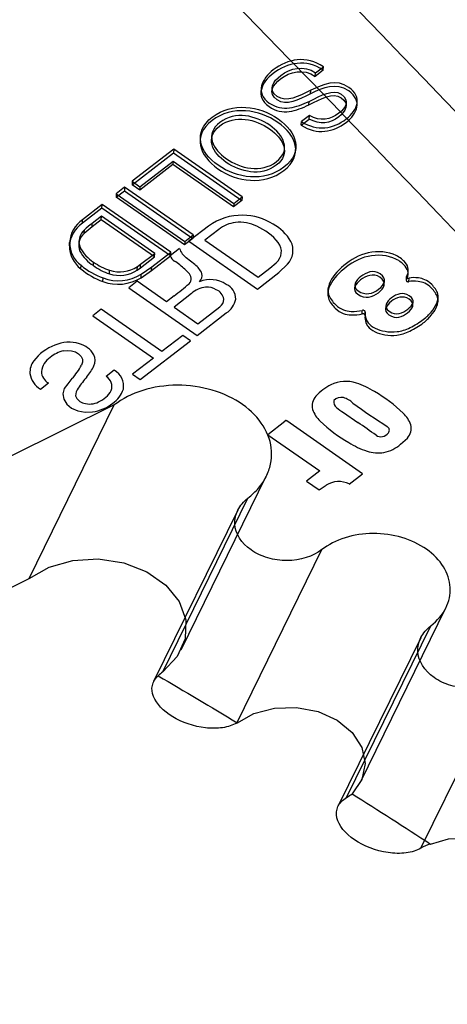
# Model space of a CAD drawing. Header units: inches. Extents: x 0.1 to 87.3, y 0.1 to 33.9.
# Tile 5 of 161: x 11.614 to 12.262, y 2.919 to 4.413. Entities that reach past the tile are written whole.
import ezdxf

# ---------------------------------------------------------------- set-up
doc = ezdxf.new("R2010")
doc.units = ezdxf.units.IN
doc.header["$MEASUREMENT"] = 0

msp = doc.modelspace()

# ---------------------------------------------------------------- linework, layer by layer
at = {"color": 7, "linetype": 'Continuous', "lineweight": 25}
for p, q in [((12.074005, 4.336497), (12.062036, 4.327235)), ((12.062357, 4.332594), (12.074327, 4.341856)), ((12.074005, 4.336497), (12.074327, 4.341856)), ((12.062036, 4.327235), (12.062357, 4.332594)), ((11.980038, 4.3092), (11.979636, 4.302501)), ((11.996617, 4.310725), (11.996216, 4.304027)), ((12.054884, 4.300714), (12.055205, 4.306073)), ((12.052288, 4.283931), (12.052609, 4.28929)), ((12.108815, 4.281307), (12.109216, 4.288006)), ((12.125462, 4.282527), (12.125863, 4.289225)), ((12.040937, 4.253114), (12.052907, 4.262375)), ((12.053228, 4.267734), (12.041258, 4.258473)), ((12.052907, 4.262375), (12.053228, 4.267734)), ((12.040937, 4.253114), (12.041258, 4.258473)), ((11.887881, 4.23646), (11.887479, 4.229762)), ((11.905004, 4.237354), (11.904602, 4.230655)), ((11.847366, 4.216535), (11.784456, 4.167858)), ((11.847366, 4.216535), (11.847045, 4.211176)), ((11.951229, 4.144072), (11.847366, 4.216535)), ((12.015169, 4.212213), (12.015571, 4.218911)), ((12.032292, 4.213115), (12.032693, 4.219814)), ((11.784135, 4.162499), (11.847045, 4.211176)), ((11.847045, 4.211176), (11.950908, 4.138713)), ((11.846042, 4.193268), (11.795777, 4.154376)), ((11.796098, 4.159735), (11.846363, 4.198627)), ((11.846363, 4.198627), (11.846042, 4.193268)), ((11.938262, 4.128928), (11.846042, 4.193268)), ((11.846363, 4.198627), (11.938583, 4.134287)), ((11.772846, 4.158884), (11.760218, 4.149113)), ((11.772846, 4.158884), (11.772525, 4.153525)), ((11.876709, 4.08642), (11.772846, 4.158884)), ((11.784456, 4.167858), (11.784135, 4.162499)), ((11.795777, 4.154376), (11.784135, 4.162499)), ((11.784456, 4.167858), (11.796098, 4.159735)), ((11.796098, 4.159735), (11.795777, 4.154376)), ((11.759897, 4.143754), (11.772525, 4.153525)), ((11.760218, 4.149113), (11.759897, 4.143754)), ((11.86376, 4.07129), (11.759897, 4.143754)), ((11.760218, 4.149113), (11.864082, 4.076649)), ((11.772525, 4.153525), (11.876388, 4.081061)), ((11.938583, 4.134287), (11.951229, 4.144072)), ((11.951229, 4.144072), (11.950908, 4.138713)), ((11.7386, 4.127276), (11.708807, 4.104223)), ((11.738921, 4.132635), (11.709128, 4.109582)), ((11.7386, 4.127276), (11.738921, 4.132635)), ((11.842465, 4.054812), (11.7386, 4.127276)), ((11.842786, 4.060171), (11.738921, 4.132635)), ((11.950908, 4.138713), (11.938262, 4.128928)), ((11.938583, 4.134287), (11.938262, 4.128928)), ((11.737918, 4.114727), (11.723917, 4.103894)), ((11.737597, 4.109368), (11.737918, 4.114727)), ((11.818514, 4.058497), (11.737918, 4.114727)), ((11.708807, 4.104223), (11.709128, 4.109582)), ((11.737597, 4.109368), (11.723596, 4.098535)), ((11.723596, 4.098535), (11.723917, 4.103894)), ((11.818193, 4.053138), (11.737597, 4.109368)), ((11.900256, 4.09992), (11.872484, 4.078431)), ((11.711527, 4.08864), (11.711848, 4.093998)), ((11.876388, 4.081061), (11.86376, 4.07129)), ((11.864082, 4.076649), (11.876709, 4.08642)), ((11.876709, 4.08642), (11.876388, 4.081061)), ((11.915754, 4.09478), (11.894751, 4.078528)), ((11.689141, 4.069752), (11.689462, 4.075111)), ((11.703617, 4.077523), (11.703296, 4.072164)), ((11.705117, 4.061902), (11.705438, 4.067261)), ((11.856204, 4.065824), (11.842095, 4.054907)), ((11.864082, 4.076649), (11.86376, 4.07129)), ((11.871629, 4.076054), (11.974324, 4.004403)), ((11.894751, 4.078528), (11.975347, 4.022298)), ((11.796924, 4.036681), (11.818193, 4.053138)), ((11.797245, 4.04204), (11.818514, 4.058497)), ((11.813792, 4.032627), (11.842465, 4.054812)), ((11.814113, 4.037986), (11.842786, 4.060171)), ((11.818193, 4.053138), (11.818514, 4.058497)), ((11.842465, 4.054812), (11.842786, 4.060171)), ((11.879274, 4.041508), (11.8665, 4.051732)), ((11.706603, 4.035005), (11.706924, 4.040364)), ((11.72556, 4.039904), (11.725881, 4.045262)), ((11.791933, 4.033155), (11.792254, 4.038513)), ((11.791933, 4.033155), (11.796924, 4.036681)), ((11.792254, 4.038513), (11.797245, 4.04204)), ((11.796924, 4.036681), (11.797245, 4.04204)), ((11.798134, 4.026941), (11.814113, 4.037986)), ((11.813792, 4.032627), (11.814113, 4.037986)), ((11.975347, 4.022298), (11.993293, 4.036184)), ((11.993293, 4.036184), (12.002548, 4.043959)), ((12.006914, 4.029619), (12.019888, 4.041966)), ((11.740056, 4.015773), (11.740377, 4.021132)), ((11.749877, 4.027398), (11.750198, 4.032757)), ((11.797813, 4.021582), (11.813792, 4.032627)), ((11.797813, 4.021582), (11.798134, 4.026941)), ((11.864255, 4.034387), (11.869557, 4.02905)), ((11.974324, 4.004403), (12.006914, 4.029619)), ((12.200482, 4.022922), (12.200161, 4.017563)), ((12.200347, 4.018205), (12.200668, 4.023564)), ((12.202835, 4.025885), (12.203236, 4.032584)), ((12.204151, 4.015549), (12.204472, 4.020908)), ((11.791968, 4.016121), (11.779331, 4.006343)), ((11.779331, 4.006343), (11.883197, 3.933878)), ((11.836323, 3.985175), (11.791968, 4.016121)), ((12.122135, 4.01097), (12.121734, 4.004272)), ((12.166726, 4.010838), (12.167127, 4.017537)), ((11.847844, 3.99409), (11.836323, 3.985175)), ((11.874302, 3.997428), (11.847967, 3.977052)), ((12.081357, 4.004194), (12.080956, 3.997496)), ((12.248293, 3.985077), (12.248699, 3.991851)), ((11.847967, 3.977052), (11.88419, 3.951779)), ((11.88419, 3.951779), (11.917396, 3.977571)), ((12.169214, 3.979575), (12.168813, 3.972876)), ((12.210177, 3.979001), (12.210578, 3.985699)), ((11.737153, 3.973703), (11.724507, 3.963918)), ((11.724507, 3.963918), (11.816729, 3.899576)), ((11.829375, 3.909361), (11.737153, 3.973703)), ((11.883197, 3.933878), (11.927185, 3.968005)), ((12.133117, 3.966586), (12.133438, 3.971945)), ((12.137586, 3.963925), (12.137907, 3.969284)), ((12.137605, 3.9641), (12.137926, 3.969459)), ((11.861023, 3.933848), (11.829375, 3.909361)), ((11.872667, 3.925724), (11.861023, 3.933848)), ((11.796726, 3.866965), (11.872667, 3.925724)), ((11.816729, 3.899576), (11.785082, 3.875089)), ((11.757093, 3.881054), (11.745123, 3.871793)), ((11.785082, 3.875089), (11.796726, 3.866965)), ((11.645466, 3.85248), (11.657436, 3.861741)), ((11.693105, 3.868353), (11.686921, 3.860249)), ((11.757284, 3.828358), (11.599533, 3.750087)), ((11.628066, 3.564842), (11.757284, 3.828358)), ((12.105062, 3.816922), (12.12645, 3.801816)), ((12.015968, 3.803413), (11.989944, 3.783277)), ((12.133753, 3.723926), (12.018798, 3.804128)), ((11.989944, 3.783277), (12.068885, 3.728201)), ((12.191598, 3.768684), (12.201774, 3.778215)), ((12.068885, 3.728201), (12.048839, 3.712666)), ((12.113691, 3.708403), (12.133753, 3.723926)), ((11.858554, 3.456457), (11.987835, 3.720101)), ((12.048839, 3.712666), (12.067825, 3.699421)), ((12.067825, 3.699421), (12.078434, 3.706592)), ((11.83072, 3.423455), (11.959937, 3.68697)), ((11.944448, 3.668521), (11.816954, 3.408523)), ((11.942906, 3.345505), (12.072007, 3.608781)), ((11.593814, 3.547848), (11.628066, 3.564842)), ((12.131006, 3.25675), (12.260278, 3.520377)), ((12.10964, 3.23258), (12.237497, 3.493321)), ((12.222007, 3.474873), (12.096852, 3.219642)), ((12.222284, 3.155565), (12.349566, 3.415133))]:
    msp.add_line(p, q, dxfattribs=at)
at = {"color": 7, "linetype": 'Continuous', "lineweight": 25, "flags": 128}
for points in [[(11.872484, 4.078431), (11.871837, 4.078463), (11.87123, 4.078315), (11.870752, 4.078009), (11.870473, 4.077589), (11.870432, 4.077117), (11.870636, 4.076662), (11.871055, 4.076289), (11.871629, 4.076054)], [(12.200668, 4.023564), (12.200486, 4.022978), (12.200552, 4.022371), (12.200858, 4.0218), (12.201378, 4.021314), (12.202065, 4.020957), (12.202857, 4.020762), (12.203685, 4.020744), (12.204472, 4.020908)], [(12.200347, 4.018205), (12.200165, 4.017619), (12.20023, 4.017013), (12.200537, 4.016441), (12.201057, 4.015955), (12.201744, 4.015598), (12.202536, 4.015403), (12.203363, 4.015386), (12.204151, 4.015549)], [(12.137586, 3.963925), (12.137576, 3.964546), (12.137351, 3.96515), (12.136926, 3.965698), (12.136329, 3.966154), (12.135599, 3.966488), (12.134784, 3.966678), (12.133938, 3.966711), (12.133117, 3.966586)], [(12.137907, 3.969284), (12.137897, 3.969905), (12.137672, 3.970509), (12.137247, 3.971056), (12.13665, 3.971512), (12.13592, 3.971846), (12.135105, 3.972036), (12.134259, 3.97207), (12.133438, 3.971945)], [(11.680237, 3.910547), (11.686332, 3.911263), (11.692521, 3.910681), (11.698301, 3.908847), (11.703202, 3.905912), (11.706827, 3.902112), (11.708881, 3.897758), (11.709198, 3.893201), (11.707751, 3.888813)], [(11.686921, 3.860249), (11.681482, 3.853325), (11.679274, 3.845428), (11.68051, 3.837324), (11.685071, 3.829796), (11.692516, 3.823574), (11.702124, 3.819259), (11.712964, 3.81727), (11.723987, 3.817798)], [(12.018798, 3.804128), (12.018457, 3.804452), (12.017986, 3.804672), (12.017445, 3.804757), (12.016906, 3.804699), (12.016437, 3.804503), (12.016099, 3.804195), (12.015935, 3.803816), (12.015968, 3.803413)], [(11.628066, 3.564842), (11.658268, 3.582172), (11.694232, 3.59237), (11.733045, 3.594611), (11.771561, 3.588713), (11.806662, 3.575153), (11.835502, 3.555032), (11.855747, 3.529978), (11.865754, 3.502021), (11.864715, 3.473427), (11.852713, 3.446511), (11.83072, 3.423455)], [(11.942896, 3.345349), (11.969011, 3.360053), (12.000186, 3.368264), (12.033631, 3.369248), (12.06635, 3.362915), (12.095416, 3.349833), (12.118224, 3.331173), (12.132733, 3.308607), (12.137645, 3.284153), (12.132518, 3.260003), (12.117813, 3.238318)], [(12.23705, 3.161678), (12.264287, 3.170003), (12.294059, 3.171375), (12.323222, 3.165651), (12.348692, 3.153434), (12.367779, 3.136017), (12.378466, 3.115239), (12.379622, 3.093296), (12.371126, 3.072507)]]:
    msp.add_lwpolyline(points, dxfattribs=at)
at = {"color": 7, "linetype": 'Continuous', "lineweight": 25}
for centre, radius, start, end in [((-20.457616, -27.001242), 45.271783, 41.657863, 45.4367282), ((-20.46789, -27.172725), 45.271783, 41.657863, 45.4367282), ((11.949732, 4.03343), 0.082878, 88.160889, 126.653543), ((11.952585, 4.032969), 0.083297, 56.912627, 90.132841), ((11.734538, 4.066699), 0.045499, 124.439042, 176.152349), ((11.734859, 4.072058), 0.045499, 124.439042, 176.152349), ((11.793451, 4.001034), 0.119942, 125.619678, 133.080322), ((11.793772, 4.006393), 0.119942, 125.619678, 133.080322), ((11.946878, 4.056016), 0.049713, 96.735913, 128.760777), ((11.946949, 4.044028), 0.061641, 64.506907, 95.4942), ((11.936616, 4.017524), 0.090036, 39.528654, 65.831346), ((11.964111, 4.040527), 0.070889, 30.62506, 61.387048), ((11.726715, 4.070861), 0.023382, 130.505547, 202.529178), ((11.727036, 4.07622), 0.023382, 130.505547, 202.529178), ((11.732254, 4.069657), 0.043112, 179.873051, 233.488961), ((11.732575, 4.075016), 0.043112, 179.873051, 233.488961), ((11.75732, 4.094976), 0.058821, 208.111101, 237.690607), ((11.882761, 4.074419), 0.027912, 197.933537, 234.368486), ((11.98832, 4.061213), 0.022363, 309.509811, 37.503707), ((11.997599, 4.063054), 0.030684, 316.586309, 26.277807), ((11.756999, 4.089617), 0.058821, 208.111101, 237.690607), ((11.856591, 4.060158), 0.015418, 199.913886, 239.40584), ((11.77577, 4.121405), 0.106337, 229.651232, 250.558739), ((11.778078, 4.112133), 0.089304, 233.978765, 251.591802), ((11.778399, 4.117491), 0.089304, 233.978765, 251.591802), ((11.765306, 4.078887), 0.048541, 251.865732, 303.722019), ((11.760854, 3.921947), 0.152757, 47.397973, 54.875165), ((11.861316, 4.015936), 0.031248, 22.430466, 54.920563), ((11.775449, 4.116047), 0.106337, 229.651232, 250.558739), ((11.763071, 4.076975), 0.065387, 249.391508, 302.095204), ((11.763392, 4.082334), 0.065387, 249.391508, 302.095204), ((11.764985, 4.073528), 0.048541, 251.865732, 303.722019), ((11.861954, 4.0201), 0.011743, 318.905755, 49.649682), ((11.877375, 4.024901), 0.013161, 314.486395, 12.988292), ((11.534821, 4.410546), 0.520979, 306.929804, 310.158673), ((11.89988, 3.969644), 0.037765, 96.176049, 132.632949), ((11.903062, 3.975478), 0.043288, 56.28846, 112.355154), ((11.897821, 3.980265), 0.026999, 58.561951, 94.256342), ((11.917018, 3.989143), 0.024507, 359.820949, 65.740607), ((11.904855, 3.985812), 0.018856, 9.585421, 68.050668), ((11.908493, 3.989604), 0.014969, 306.499563, 357.501589), ((11.908443, 3.996178), 0.033838, 303.633783, 347.867651), ((11.691572, 3.852995), 0.070487, 110.357088, 143.219439), ((11.688708, 3.870437), 0.053245, 73.043753, 113.998947), ((11.694312, 3.885493), 0.037222, 30.852385, 74.53595), ((11.692206, 3.860906), 0.051064, 103.556064, 128.986949), ((11.707996, 3.89616), 0.020118, 335.23361, 24.746048), ((11.658276, 3.877553), 0.029115, 142.693596, 182.416519), ((11.676321, 3.875473), 0.029917, 122.879744, 173.011272), ((11.613171, 3.941043), 0.108044, 317.717301, 331.091124), ((11.662535, 3.91633), 0.069851, 319.679763, 335.832087), ((11.661445, 3.880869), 0.032577, 188.016076, 240.627238), ((11.667994, 3.88036), 0.021404, 183.340923, 240.443881), ((11.734865, 3.85612), 0.018731, 342.086164, 56.792188), ((11.744131, 3.857022), 0.027305, 350.005104, 61.660555), ((11.884161, 3.726827), 0.221747, 139.400701, 145.05176), ((12.121702, 3.789363), 0.078482, 117.239301, 138.222171), ((12.107934, 3.813785), 0.050478, 70.959777, 116.032767), ((12.084772, 3.740599), 0.127232, 58.083455, 71.85147), ((11.717076, 3.842691), 0.018437, 142.747388, 181.804537), ((11.715268, 3.848202), 0.0177, 200.130038, 255.606319), ((11.718787, 3.868607), 0.0385, 292.548316, 331.707095), ((11.732214, 3.864924), 0.040814, 303.920805, 341.957066), ((12.078476, 3.827006), 0.02118, 136.253448, 194.670006), ((12.043583, 3.659301), 0.218162, 45.897203, 60.19015), ((11.719694, 3.86069), 0.030919, 253.413495, 296.625229), ((11.714466, 3.882944), 0.065837, 278.315096, 307.990059), ((12.100543, 3.8332), 0.010569, 169.444502, 234.757759), ((12.101328, 3.824448), 0.015464, 77.321674, 136.276789), ((12.097514, 3.810661), 0.029759, 43.516525, 75.981971), ((12.806586, 4.786872), 1.177304, 234.270856, 237.339584), ((12.099611, 3.836117), 0.044069, 199.17484, 226.965477), ((12.135398, 3.870249), 0.061352, 228.123603, 240.366047), ((12.165338, 3.783749), 0.044069, 19.17484, 46.965477), ((12.221366, 3.960566), 0.218162, 225.897203, 240.19015), ((11.767609, 3.256783), 0.652555, 53.642651, 56.639682), ((12.186474, 3.79286), 0.02118, 316.253448, 14.670006), ((12.16152, 3.792533), 0.012427, 235.359109, 282.386778), ((12.160137, 3.79627), 0.016383, 284.308541, 321.402079), ((12.168178, 3.790197), 0.006316, 318.946433, 60.963316), ((12.180178, 3.879267), 0.127232, 238.083455, 251.85147), ((12.153976, 3.813674), 0.058648, 282.108933, 309.903702), ((12.157542, 3.809588), 0.053969, 251.645014, 279.315542), ((12.097722, 3.675199), 0.036845, 64.315165, 121.566656), ((11.867347, 3.375942), 0.059992, 127.62837, 136.521083)]:
    msp.add_arc(centre, radius, start, end, dxfattribs=at)
for points, knots in [([(12.074005, 4.336497), (12.048698, 4.354153), (12.019415, 4.348172), (11.998128, 4.331701), (11.980845, 4.318329), (11.969899, 4.296823), (11.992022, 4.281389), (12.01238, 4.267185), (12.033353, 4.274847), (12.052288, 4.283931)], [0.785714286, 0.785714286, 0.785714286, 0.785714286, 0.857142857, 0.857142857, 0.857142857, 0.928571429, 0.928571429, 0.928571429, 1, 1, 1, 1]), ([(12.074327, 4.341856), (12.049019, 4.359512), (12.019736, 4.353531), (11.998449, 4.33706), (11.981166, 4.323688), (11.97022, 4.302182), (11.992343, 4.286747), (12.012701, 4.272544), (12.033674, 4.280206), (12.052609, 4.28929)], [0.785714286, 0.785714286, 0.785714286, 0.785714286, 0.857142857, 0.857142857, 0.857142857, 0.928571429, 0.928571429, 0.928571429, 1, 1, 1, 1]), ([(12.054884, 4.300714), (12.036085, 4.291522), (12.018459, 4.281525), (12.004196, 4.291476), (11.989221, 4.301924), (11.99793, 4.314442), (12.00936, 4.323286), (12.023725, 4.334401), (12.044589, 4.339407), (12.062036, 4.327235)], [0.5, 0.5, 0.5, 0.5, 0.571428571, 0.571428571, 0.571428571, 0.642857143, 0.642857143, 0.642857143, 0.714285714, 0.714285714, 0.714285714, 0.714285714]), ([(12.055205, 4.306073), (12.036406, 4.296881), (12.01878, 4.286884), (12.004517, 4.296835), (11.989542, 4.307282), (11.998251, 4.319801), (12.009681, 4.328645), (12.024046, 4.33976), (12.044911, 4.344766), (12.062357, 4.332594)], [0.5, 0.5, 0.5, 0.5, 0.571428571, 0.571428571, 0.571428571, 0.642857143, 0.642857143, 0.642857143, 0.714285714, 0.714285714, 0.714285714, 0.714285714]), ([(12.041258, 4.258473), (12.064886, 4.243158), (12.089695, 4.247579), (12.109108, 4.2626), (12.126408, 4.275986), (12.134239, 4.29575), (12.113153, 4.310462), (12.094106, 4.32375), (12.074013, 4.315272), (12.055205, 4.306073)], [0.285714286, 0.285714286, 0.285714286, 0.285714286, 0.357142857, 0.357142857, 0.357142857, 0.428571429, 0.428571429, 0.428571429, 0.5, 0.5, 0.5, 0.5]), ([(12.040937, 4.253114), (12.064565, 4.237799), (12.089374, 4.24222), (12.108787, 4.257241), (12.126087, 4.270627), (12.133918, 4.290392), (12.112831, 4.305103), (12.093785, 4.318392), (12.073692, 4.309913), (12.054884, 4.300714)], [0.285714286, 0.285714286, 0.285714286, 0.285714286, 0.357142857, 0.357142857, 0.357142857, 0.428571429, 0.428571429, 0.428571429, 0.5, 0.5, 0.5, 0.5]), ([(12.052609, 4.28929), (12.071683, 4.298505), (12.088717, 4.308902), (12.101527, 4.299965), (12.115062, 4.290522), (12.108638, 4.279369), (12.097994, 4.271134), (12.084973, 4.261059), (12.069546, 4.258515), (12.053228, 4.267734)], [0, 0, 0, 0, 0.071428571, 0.071428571, 0.071428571, 0.142857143, 0.142857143, 0.142857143, 0.214285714, 0.214285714, 0.214285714, 0.214285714]), ([(12.052288, 4.283931), (12.071362, 4.293146), (12.088396, 4.303543), (12.101206, 4.294606), (12.114741, 4.285163), (12.108317, 4.27401), (12.097673, 4.265775), (12.084652, 4.2557), (12.069225, 4.253157), (12.052907, 4.262375)], [0, 0, 0, 0, 0.071428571, 0.071428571, 0.071428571, 0.142857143, 0.142857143, 0.142857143, 0.214285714, 0.214285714, 0.214285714, 0.214285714]), ([(12.014329, 4.184141), (11.984144, 4.160786), (11.942673, 4.167224), (11.914458, 4.186909), (11.886221, 4.206609), (11.875332, 4.236703), (11.905516, 4.260058), (11.9357, 4.283413), (11.977186, 4.276993), (12.005423, 4.257292), (12.033638, 4.237607), (12.044513, 4.207496), (12.014329, 4.184141)], [0, 0, 0, 0, 0.25, 0.25, 0.25, 0.5, 0.5, 0.5, 0.75, 0.75, 0.75, 1, 1, 1, 1]), ([(12.01465, 4.1895), (12.044834, 4.212855), (12.033959, 4.242966), (12.005744, 4.262651), (11.977507, 4.282351), (11.936022, 4.288772), (11.905837, 4.265417), (11.875653, 4.242062), (11.886542, 4.211968), (11.914779, 4.192268), (11.942994, 4.172582), (11.984465, 4.166145), (12.01465, 4.1895)], [0, 0, 0, 0, 0.25, 0.25, 0.25, 0.5, 0.5, 0.5, 0.75, 0.75, 0.75, 1, 1, 1, 1]), ([(11.91748, 4.257294), (11.940632, 4.275208), (11.972138, 4.26749), (11.993097, 4.252866), (12.014037, 4.238257), (12.026158, 4.215538), (12.003006, 4.197624), (11.979871, 4.179724), (11.948347, 4.187429), (11.927407, 4.202039), (11.906447, 4.216662), (11.894345, 4.239394), (11.91748, 4.257294)], [0, 0, 0, 0, 0.25, 0.25, 0.25, 0.5, 0.5, 0.5, 0.75, 0.75, 0.75, 1, 1, 1, 1]), ([(11.917159, 4.251935), (11.894024, 4.234035), (11.906126, 4.211303), (11.927086, 4.19668), (11.948025, 4.18207), (11.97955, 4.174365), (12.002685, 4.192265), (12.025837, 4.210179), (12.013716, 4.232898), (11.992776, 4.247507), (11.971817, 4.262131), (11.940311, 4.269849), (11.917159, 4.251935)], [0, 0, 0, 0, 0.25, 0.25, 0.25, 0.5, 0.5, 0.5, 0.75, 0.75, 0.75, 1, 1, 1, 1]), ([(12.200347, 4.018205), (12.202253, 4.021735), (12.204014, 4.028205), (12.200173, 4.038757), (12.180386, 4.05519), (12.140381, 4.058278), (12.103179, 4.035741), (12.082479, 4.011792), (12.079414, 3.990688), (12.09677, 3.968217), (12.113863, 3.964245), (12.127868, 3.965244), (12.133117, 3.966586)], [0, 0, 0, 0, 0.09617895, 0.1634884, 0.23079785, 0.36541675, 0.50003565, 0.63465455, 0.70196401, 0.76927346, 0.90389236, 1, 1, 1, 1]), ([(12.200668, 4.023564), (12.202574, 4.027094), (12.204335, 4.033563), (12.200494, 4.044116), (12.180707, 4.060549), (12.140702, 4.063637), (12.1035, 4.0411), (12.0828, 4.017151), (12.079735, 3.996047), (12.097091, 3.973576), (12.114184, 3.969604), (12.128189, 3.970603), (12.133438, 3.971945)], [0, 0, 0, 0, 0.09617895, 0.1634884, 0.23079785, 0.36541675, 0.50003565, 0.63465455, 0.70196401, 0.76927346, 0.90389236, 1, 1, 1, 1]), ([(12.130866, 4.018131), (12.138346, 4.023918), (12.150252, 4.029039), (12.160085, 4.022179), (12.171547, 4.014182), (12.166598, 4.005526), (12.157911, 3.998804), (12.148932, 3.991856), (12.137681, 3.9887), (12.126709, 3.996355), (12.116877, 4.003215), (12.123514, 4.012442), (12.130866, 4.018131)], [0, 0, 0, 0, 0.25, 0.25, 0.25, 0.5, 0.5, 0.5, 0.75, 0.75, 0.75, 1, 1, 1, 1]), ([(12.131187, 4.02349), (12.138667, 4.029277), (12.150573, 4.034398), (12.160406, 4.027538), (12.171868, 4.019541), (12.166919, 4.010884), (12.158233, 4.004163), (12.149253, 3.997215), (12.138002, 3.994059), (12.12703, 4.001714), (12.117198, 4.008574), (12.123835, 4.017801), (12.131187, 4.02349)], [0, 0, 0, 0, 0.25, 0.25, 0.25, 0.5, 0.5, 0.5, 0.75, 0.75, 0.75, 1, 1, 1, 1]), ([(12.137899, 3.969285), (12.137355, 3.965892), (12.138125, 3.960369), (12.142631, 3.951761), (12.153514, 3.942538), (12.179824, 3.936873), (12.205227, 3.944296), (12.228126, 3.959067), (12.237807, 3.968612), (12.247486, 3.982689), (12.250456, 3.996747), (12.234516, 4.017709), (12.22083, 4.021417), (12.208016, 4.022097), (12.204472, 4.020908)], [0, 0, 0, 0, 0.09130048, 0.14156601, 0.22633633, 0.36137219, 0.42889011, 0.49640804, 0.56392596, 0.63144389, 0.69896181, 0.76647974, 0.90151559, 1, 1, 1, 1]), ([(12.137578, 3.963926), (12.137034, 3.960533), (12.137804, 3.95501), (12.14231, 3.946402), (12.153192, 3.937179), (12.179503, 3.931514), (12.204906, 3.938937), (12.227805, 3.953709), (12.237486, 3.963253), (12.247165, 3.977331), (12.250135, 3.991388), (12.234195, 4.01235), (12.220509, 4.016058), (12.207695, 4.016738), (12.204151, 4.015549)], [0, 0, 0, 0, 0.09130048, 0.14156601, 0.22633633, 0.36137219, 0.42889011, 0.49640804, 0.56392596, 0.63144389, 0.69896181, 0.76647974, 0.90151559, 1, 1, 1, 1]), ([(12.177523, 3.985794), (12.18471, 3.991355), (12.195287, 3.995197), (12.204299, 3.98891), (12.214622, 3.981708), (12.209885, 3.974437), (12.202112, 3.968423), (12.194322, 3.962395), (12.184571, 3.957735), (12.173758, 3.965279), (12.164256, 3.971908), (12.17019, 3.98012), (12.177523, 3.985794)], [0, 0, 0, 0, 0.25, 0.25, 0.25, 0.5, 0.5, 0.5, 0.75, 0.75, 0.75, 1, 1, 1, 1]), ([(12.177844, 3.991153), (12.185031, 3.996714), (12.195608, 4.000556), (12.20462, 3.994269), (12.214943, 3.987067), (12.210206, 3.979796), (12.202434, 3.973782), (12.194643, 3.967754), (12.184892, 3.963094), (12.174079, 3.970638), (12.164577, 3.977267), (12.170511, 3.985479), (12.177844, 3.991153)], [0, 0, 0, 0, 0.25, 0.25, 0.25, 0.5, 0.5, 0.5, 0.75, 0.75, 0.75, 1, 1, 1, 1]), ([(11.959937, 3.68697), (11.966041, 3.691692), (11.971387, 3.696791), (11.980632, 3.707708), (11.984559, 3.713593), (11.990699, 3.725791), (11.992912, 3.73206), (11.99565, 3.744936), (11.996154, 3.751593), (11.99501, 3.77125), (11.990668, 3.784443), (11.975667, 3.808574), (11.964847, 3.819759), (11.938614, 3.838233), (11.92284, 3.845766), (11.888985, 3.855811), (11.870825, 3.858397), (11.834684, 3.858271), (11.816831, 3.85556), (11.784156, 3.84528), (11.769491, 3.837803), (11.757284, 3.828358)], [0, 0, 0, 0, 0.0625, 0.0625, 0.125, 0.125, 0.1875, 0.1875, 0.25, 0.25, 0.375, 0.375, 0.5, 0.5, 0.625, 0.625, 0.75, 0.75, 0.875, 0.875, 1, 1, 1, 1]), ([(12.072007, 3.608781), (12.058557, 3.598375), (12.039198, 3.592299), (12.009411, 3.592158), (11.999396, 3.593558), (11.98068, 3.599063), (11.972018, 3.603156), (11.950044, 3.618515), (11.940985, 3.632983), (11.939691, 3.654866), (11.94124, 3.662165), (11.948042, 3.675653), (11.953212, 3.681767), (11.959937, 3.68697)], [0, 0, 0, 0, 0.25, 0.25, 0.375, 0.375, 0.5, 0.5, 0.75, 0.75, 0.875, 0.875, 1, 1, 1, 1]), ([(12.237497, 3.493321), (12.247465, 3.501034), (12.255097, 3.510081), (12.262617, 3.525023), (12.264425, 3.530143), (12.26666, 3.540657), (12.267073, 3.546094), (12.266138, 3.562146), (12.262592, 3.57292), (12.250342, 3.592626), (12.241506, 3.60176), (12.220084, 3.616845), (12.207202, 3.622997), (12.179556, 3.631201), (12.164726, 3.633312), (12.135213, 3.633209), (12.120634, 3.630995), (12.09395, 3.6226), (12.081975, 3.616494), (12.072007, 3.608781)], [0, 0, 0, 0, 0.125, 0.125, 0.1875, 0.1875, 0.25, 0.25, 0.375, 0.375, 0.5, 0.5, 0.625, 0.625, 0.75, 0.75, 0.875, 0.875, 1, 1, 1, 1]), ([(12.349566, 3.415133), (12.336116, 3.404726), (12.316757, 3.39865), (12.286971, 3.398509), (12.276956, 3.39991), (12.258239, 3.405415), (12.249578, 3.409508), (12.227603, 3.424867), (12.218545, 3.439334), (12.217251, 3.461218), (12.218799, 3.468517), (12.225602, 3.482004), (12.230772, 3.488118), (12.237497, 3.493321)], [0, 0, 0, 0, 0.25, 0.25, 0.375, 0.375, 0.5, 0.5, 0.75, 0.75, 0.875, 0.875, 1, 1, 1, 1]), ([(11.942906, 3.345505), (11.936981, 3.342053), (11.929635, 3.339682), (11.913406, 3.337265), (11.904446, 3.337223), (11.877707, 3.340274), (11.860025, 3.346441), (11.831723, 3.363583), (11.821036, 3.374599), (11.812147, 3.397361), (11.814318, 3.408924), (11.823815, 3.417222)], [0, 0, 0, 0, 0.125, 0.125, 0.25, 0.25, 0.5, 0.5, 0.75, 0.75, 1, 1, 1, 1]), ([(12.222284, 3.155565), (12.216085, 3.151958), (12.208346, 3.149553), (12.191188, 3.147314), (12.181734, 3.147502), (12.153886, 3.151473), (12.13561, 3.15862), (12.107545, 3.177766), (12.097632, 3.189854), (12.093595, 3.20779), (12.094088, 3.213721), (12.098992, 3.224268), (12.10344, 3.228972), (12.10964, 3.23258)], [0, 0, 0, 0, 0.125, 0.125, 0.25, 0.25, 0.5, 0.5, 0.75, 0.75, 0.875, 0.875, 1, 1, 1, 1])]:
    msp.add_open_spline(points, degree=3, knots=knots, dxfattribs=at)
for points in [[(11.823815, 3.417222), (11.86401, 3.393698), (11.90396, 3.369946), (11.94366, 3.345968)], [(12.10964, 3.23258), (12.112639, 3.234326), (12.115363, 3.236239), (12.117813, 3.238318)], [(12.117813, 3.238318), (12.157832, 3.213004), (12.19758, 3.187456), (12.23705, 3.161678)], [(12.23705, 3.161678), (12.23156, 3.160129), (12.226634, 3.158095), (12.222284, 3.155565)]]:
    msp.add_open_spline(points, degree=3, dxfattribs=at)

doc.saveas('drawing.dxf')
